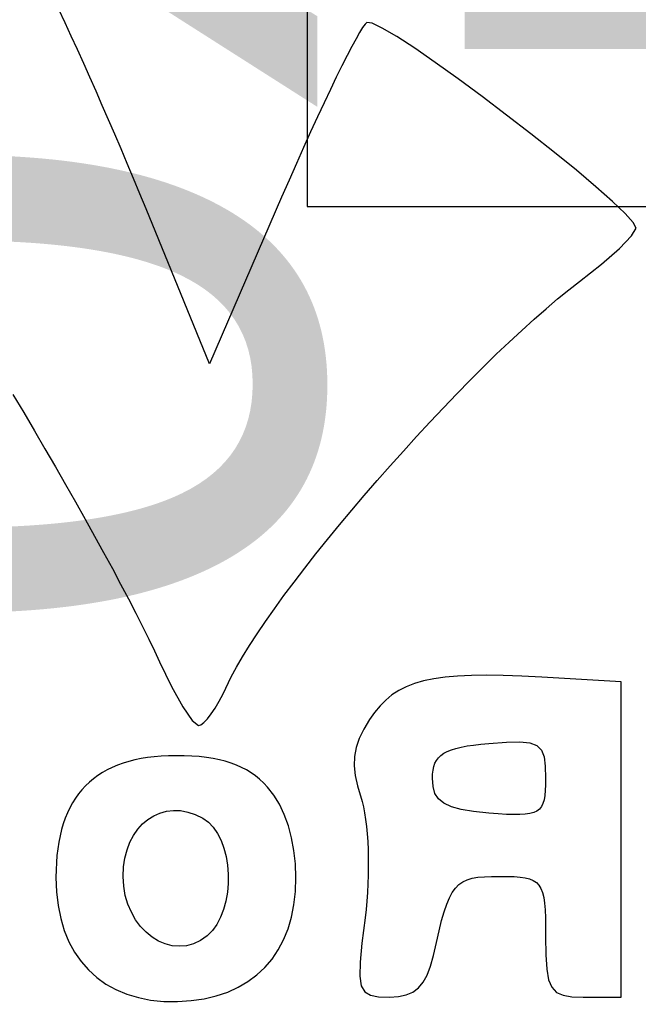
# Model space of a CAD drawing. Header units: millimetres. Extents: x -9.2 to 30.1, y -0.1 to 69.3.
# Tile 18 of 25: x 24.6 to 25.7, y 3 to 4.8. Entities that reach past the tile are written whole.
import ezdxf

# ---------------------------------------------------------------- set-up
doc = ezdxf.new("R2010")
doc.units = ezdxf.units.MM
for name, color, linetype in [('BottomOverlay', 54, 'Continuous'), ('TopLayer', 1, 'Continuous'), ('TopOverlay', 2, 'Continuous'), ('TopSolder', 216, 'Continuous')]:
    doc.layers.add(name, color=color, linetype=linetype)

# ---------------------------------------------------------------- blocks, each defined once
blk = doc.blocks.new('ROHS_B_21')
at = {"layer": 'BottomOverlay'}
for p, q in [((-1.107, 1.2249), (-1.1739, 1.2249)), ((-1.1739, 1.2249), (-1.1739, 0.6658)), ((-1.0868, 1.2243), (-1.107, 1.2249)), ((-1.0711, 1.2218), (-1.0868, 1.2243)), ((-0.7793, 1.224), (-0.793, 1.2211)), ((-0.7634, 1.2249), (-0.7793, 1.224)), ((-0.7439, 1.2244), (-0.7634, 1.2249)), ((-0.7293, 1.2218), (-0.7439, 1.2244)), ((-0.456, 1.2227), (-0.4762, 1.2159)), ((-0.4345, 1.2278), (-0.456, 1.2227)), ((-0.4115, 1.2312), (-0.4345, 1.2278)), ((-0.3872, 1.2328), (-0.4115, 1.2312)), ((-0.3627, 1.2325), (-0.3872, 1.2328)), ((-0.3395, 1.2302), (-0.3627, 1.2325)), ((-0.3177, 1.2259), (-0.3395, 1.2302)), ((-0.2971, 1.2197), (-0.3177, 1.2259)), ((-1.0593, 1.2165), (-1.0711, 1.2218)), ((-1.0509, 1.2075), (-1.0593, 1.2165)), ((-1.0453, 1.1941), (-1.0509, 1.2075)), ((-0.8148, 1.2085), (-0.8232, 1.1985)), ((-0.8048, 1.216), (-0.8148, 1.2085)), ((-0.793, 1.2211), (-0.8048, 1.216)), ((-0.7192, 1.2158), (-0.7293, 1.2218)), ((-0.7131, 1.205), (-0.7192, 1.2158)), ((-0.7105, 1.1878), (-0.7131, 1.205)), ((-0.4949, 1.2075), (-0.5122, 1.1973)), ((-0.4762, 1.2159), (-0.4949, 1.2075)), ((-0.2779, 1.2117), (-0.2971, 1.2197)), ((-0.2602, 1.2018), (-0.2779, 1.2117)), ((-1.042, 1.1753), (-1.0453, 1.1941)), ((-0.8232, 1.1985), (-0.8303, 1.1858)), ((-0.7111, 1.1629), (-0.7105, 1.1878)), ((-0.5122, 1.1973), (-0.528, 1.1856)), ((-0.244, 1.1902), (-0.2602, 1.2018)), ((-0.2292, 1.1768), (-0.244, 1.1902)), ((-1.0405, 1.1502), (-1.042, 1.1753)), ((-0.8362, 1.1701), (-0.8411, 1.1513)), ((-0.8303, 1.1858), (-0.8362, 1.1701)), ((-0.5422, 1.1723), (-0.5549, 1.1575)), ((-0.528, 1.1856), (-0.5422, 1.1723)), ((-0.2161, 1.1617), (-0.2292, 1.1768)), ((-0.7144, 1.129), (-0.7111, 1.1629)), ((-0.5549, 1.1575), (-0.5659, 1.1411)), ((-0.2045, 1.145), (-0.2161, 1.1617)), ((-1.0401, 1.1179), (-1.0405, 1.1502)), ((-0.8411, 1.1513), (-0.8463, 1.128)), ((-0.5659, 1.1411), (-0.5754, 1.1232)), ((-0.1946, 1.1267), (-0.2045, 1.145)), ((-1.04, 1.1), (-1.0401, 1.1179)), ((-0.8463, 1.128), (-0.8511, 1.1073)), ((-0.7199, 1.0844), (-0.7144, 1.129)), ((-0.5754, 1.1232), (-0.5832, 1.1039)), ((-0.4396, 1.1165), (-0.4278, 1.1248)), ((-0.4278, 1.1248), (-0.4155, 1.1305)), ((-0.4278, 1.1248), (-0.4278, 1.1248)), ((-0.4155, 1.1305), (-0.403, 1.1339)), ((-0.4155, 1.1305), (-0.4155, 1.1305)), ((-0.403, 1.1339), (-0.3904, 1.1349)), ((-0.403, 1.1339), (-0.403, 1.1339)), ((-0.3904, 1.1349), (-0.3904, 1.1349)), ((-0.3904, 1.1349), (-0.3778, 1.1338)), ((-0.3778, 1.1338), (-0.3778, 1.1338)), ((-0.3778, 1.1338), (-0.3654, 1.1306)), ((-0.3654, 1.1306), (-0.3654, 1.1306)), ((-0.3654, 1.1306), (-0.3535, 1.1255)), ((-0.3535, 1.1255), (-0.3535, 1.1255)), ((-0.3535, 1.1255), (-0.3421, 1.1185)), ((-0.3421, 1.1185), (-0.3421, 1.1185)), ((-0.3421, 1.1185), (-0.3314, 1.1098)), ((-0.1864, 1.1069), (-0.1946, 1.1267)), ((-0.8511, 1.1073), (-0.8557, 1.0892)), ((-0.5832, 1.1039), (-0.5893, 1.0832)), ((-0.457, 1.096), (-0.449, 1.1071)), ((-0.449, 1.1071), (-0.4396, 1.1165)), ((-0.449, 1.1071), (-0.449, 1.1071)), ((-0.4396, 1.1165), (-0.4396, 1.1165)), ((-0.3314, 1.1098), (-0.3314, 1.1098)), ((-0.3314, 1.1098), (-0.3216, 1.0995)), ((-0.18, 1.0855), (-0.1864, 1.1069)), ((-1.0397, 1.0842), (-1.04, 1.1)), ((-1.0391, 1.0704), (-1.0397, 1.0842)), ((-0.8557, 1.0892), (-0.8602, 1.0736)), ((-0.7216, 1.0698), (-0.7199, 1.0844)), ((-0.5893, 1.0832), (-0.5937, 1.0611)), ((-0.469, 1.0695), (-0.4637, 1.0834)), ((-0.4637, 1.0834), (-0.457, 1.096)), ((-0.4637, 1.0834), (-0.4637, 1.0834)), ((-0.457, 1.096), (-0.457, 1.096)), ((-0.3216, 1.0995), (-0.3216, 1.0995)), ((-0.3216, 1.0995), (-0.3129, 1.0877)), ((-0.3129, 1.0877), (-0.3129, 1.0877)), ((-0.3129, 1.0877), (-0.3053, 1.0746)), ((-0.1753, 1.0627), (-0.18, 1.0855)), ((-1.0382, 1.0584), (-1.0391, 1.0704)), ((-0.8602, 1.0736), (-0.8647, 1.0601)), ((-0.723, 1.0547), (-0.7216, 1.0698)), ((-0.473, 1.0546), (-0.469, 1.0695)), ((-0.469, 1.0695), (-0.469, 1.0695)), ((-0.3053, 1.0746), (-0.3053, 1.0746)), ((-0.3053, 1.0746), (-0.2992, 1.0603)), ((-1.0367, 1.0482), (-1.0382, 1.0584)), ((-1.0346, 1.0395), (-1.0367, 1.0482)), ((-0.8695, 1.0487), (-0.8746, 1.0393)), ((-0.8647, 1.0601), (-0.8695, 1.0487)), ((-0.7241, 1.0394), (-0.723, 1.0547)), ((-0.5937, 1.0611), (-0.5964, 1.0377)), ((-0.4756, 1.0391), (-0.473, 1.0546)), ((-0.473, 1.0546), (-0.473, 1.0546)), ((-0.2992, 1.0603), (-0.2992, 1.0603)), ((-0.2992, 1.0603), (-0.2946, 1.0448)), ((-0.1725, 1.0385), (-0.1753, 1.0627)), ((-1.0319, 1.0323), (-1.0346, 1.0395)), ((-1.0283, 1.0264), (-1.0319, 1.0323)), ((-0.8801, 1.0315), (-0.8863, 1.0253)), ((-0.8746, 1.0393), (-0.8801, 1.0315)), ((-0.7249, 1.0241), (-0.7241, 1.0394)), ((-0.5964, 1.0377), (-0.5973, 1.0129)), ((-0.477, 1.0232), (-0.4756, 1.0391)), ((-0.4756, 1.0391), (-0.4756, 1.0391)), ((-0.2946, 1.0448), (-0.2946, 1.0448)), ((-0.2946, 1.0448), (-0.2917, 1.0283)), ((-0.1715, 1.0129), (-0.1725, 1.0385)), ((-1.0238, 1.0217), (-1.0283, 1.0264)), ((-1.0183, 1.018), (-1.0238, 1.0217)), ((-1.0118, 1.0153), (-1.0183, 1.018)), ((-1.004, 1.0133), (-1.0118, 1.0153)), ((-0.9949, 1.0121), (-1.004, 1.0133)), ((-0.91, 1.0142), (-0.9201, 1.0125)), ((-0.9011, 1.0168), (-0.91, 1.0142)), ((-0.8932, 1.0204), (-0.9011, 1.0168)), ((-0.8863, 1.0253), (-0.8932, 1.0204)), ((-0.7254, 1.0087), (-0.7249, 1.0241)), ((-0.5973, 1.0129), (-0.5964, 0.9887)), ((-0.477, 1.0071), (-0.477, 1.0232)), ((-0.477, 1.0232), (-0.477, 1.0232)), ((-0.2917, 1.0283), (-0.2917, 1.0283)), ((-0.2917, 1.0283), (-0.2908, 1.0109)), ((-0.1718, 0.9994), (-0.1715, 1.0129)), ((-0.9845, 1.0113), (-0.9949, 1.0121)), ((-0.9725, 1.011), (-0.9845, 1.0113)), ((-0.9589, 1.0109), (-0.9725, 1.011)), ((-0.9444, 1.011), (-0.9589, 1.0109)), ((-0.9315, 1.0115), (-0.9444, 1.011)), ((-0.9201, 1.0125), (-0.9315, 1.0115)), ((-0.7256, 0.9933), (-0.7254, 1.0087)), ((-0.4758, 0.9912), (-0.477, 1.0071)), ((-0.477, 1.0071), (-0.477, 1.0071)), ((-0.2908, 1.0109), (-0.2916, 0.9941)), ((-0.2908, 1.0109), (-0.2908, 1.0109)), ((-0.1724, 0.9864), (-0.1718, 0.9994)), ((-0.7255, 0.9783), (-0.7256, 0.9933)), ((-0.7251, 0.9635), (-0.7255, 0.9783)), ((-0.5964, 0.9887), (-0.5938, 0.9652)), ((-0.4733, 0.9757), (-0.4758, 0.9912)), ((-0.4758, 0.9912), (-0.4758, 0.9912)), ((-0.2939, 0.9784), (-0.2977, 0.9638)), ((-0.2916, 0.9941), (-0.2939, 0.9784)), ((-0.2939, 0.9784), (-0.2939, 0.9784)), ((-0.2916, 0.9941), (-0.2916, 0.9941)), ((-0.1734, 0.9738), (-0.1724, 0.9864)), ((-0.7245, 0.9491), (-0.7251, 0.9635)), ((-0.5938, 0.9652), (-0.5896, 0.9426)), ((-0.4695, 0.9609), (-0.4733, 0.9757)), ((-0.4733, 0.9757), (-0.4733, 0.9757)), ((-0.4645, 0.9471), (-0.4695, 0.9609)), ((-0.4695, 0.9609), (-0.4695, 0.9609)), ((-0.2977, 0.9638), (-0.3028, 0.9504)), ((-0.2977, 0.9638), (-0.2977, 0.9638)), ((-0.1766, 0.95), (-0.1748, 0.9617)), ((-0.1748, 0.9617), (-0.1734, 0.9738)), ((-0.7236, 0.9353), (-0.7245, 0.9491)), ((-0.4582, 0.9346), (-0.4645, 0.9471)), ((-0.4645, 0.9471), (-0.4645, 0.9471)), ((-0.3028, 0.9504), (-0.3092, 0.9382)), ((-0.3028, 0.9504), (-0.3028, 0.9504)), ((-0.1789, 0.9388), (-0.1766, 0.95)), ((-0.7224, 0.9222), (-0.7236, 0.9353)), ((-0.5896, 0.9426), (-0.5838, 0.9212)), ((-0.4507, 0.9236), (-0.4582, 0.9346)), ((-0.4582, 0.9346), (-0.4582, 0.9346)), ((-0.3167, 0.9273), (-0.3253, 0.9179)), ((-0.3092, 0.9382), (-0.3167, 0.9273)), ((-0.3167, 0.9273), (-0.3167, 0.9273)), ((-0.3092, 0.9382), (-0.3092, 0.9382)), ((-0.1846, 0.9176), (-0.1815, 0.928)), ((-0.1815, 0.928), (-0.1789, 0.9388)), ((-0.7209, 0.9097), (-0.7224, 0.9222)), ((-0.7191, 0.8982), (-0.7209, 0.9097)), ((-0.5838, 0.9212), (-0.5766, 0.9012)), ((-0.4419, 0.9145), (-0.4507, 0.9236)), ((-0.4507, 0.9236), (-0.4507, 0.9236)), ((-0.4319, 0.9074), (-0.4419, 0.9145)), ((-0.4419, 0.9145), (-0.4419, 0.9145)), ((-0.3347, 0.9098), (-0.345, 0.9034)), ((-0.3253, 0.9179), (-0.3347, 0.9098)), ((-0.3347, 0.9098), (-0.3347, 0.9098)), ((-0.3253, 0.9179), (-0.3253, 0.9179)), ((-0.1881, 0.9077), (-0.1846, 0.9176)), ((-1.0327, 0.8869), (-1.0291, 0.8914)), ((-1.0291, 0.8914), (-1.0246, 0.895)), ((-1.0291, 0.8914), (-1.0291, 0.8914)), ((-1.0246, 0.895), (-1.019, 0.8977)), ((-1.0246, 0.895), (-1.0246, 0.895)), ((-1.019, 0.8977), (-1.0121, 0.8996)), ((-1.019, 0.8977), (-1.019, 0.8977)), ((-1.0121, 0.8996), (-1.004, 0.9008)), ((-1.0121, 0.8996), (-1.0121, 0.8996)), ((-1.004, 0.9008), (-0.9944, 0.9014)), ((-1.004, 0.9008), (-1.004, 0.9008)), ((-0.9944, 0.9014), (-0.9944, 0.9014)), ((-0.9944, 0.9014), (-0.9833, 0.9014)), ((-0.9833, 0.9014), (-0.9833, 0.9014)), ((-0.9833, 0.9014), (-0.9706, 0.9009)), ((-0.9706, 0.9009), (-0.9706, 0.9009)), ((-0.9706, 0.9009), (-0.9561, 0.9)), ((-0.9561, 0.9), (-0.9561, 0.9)), ((-0.9561, 0.9), (-0.9397, 0.8987)), ((-0.9397, 0.8987), (-0.9397, 0.8987)), ((-0.9397, 0.8987), (-0.9125, 0.8959)), ((-0.9125, 0.8959), (-0.9125, 0.8959)), ((-0.9125, 0.8959), (-0.8904, 0.8923)), ((-0.8904, 0.8923), (-0.8904, 0.8923)), ((-0.8904, 0.8923), (-0.8729, 0.8875)), ((-0.7171, 0.8877), (-0.7191, 0.8982)), ((-0.5766, 0.9012), (-0.568, 0.8829)), ((-0.4187, 0.901), (-0.4319, 0.9074)), ((-0.4319, 0.9074), (-0.4319, 0.9074)), ((-0.4055, 0.8967), (-0.4187, 0.901)), ((-0.4187, 0.901), (-0.4187, 0.901)), ((-0.3926, 0.8943), (-0.4055, 0.8967)), ((-0.4055, 0.8967), (-0.4055, 0.8967)), ((-0.3799, 0.8939), (-0.3926, 0.8943)), ((-0.3926, 0.8943), (-0.3926, 0.8943)), ((-0.3677, 0.8953), (-0.3799, 0.8939)), ((-0.3799, 0.8939), (-0.3799, 0.8939)), ((-0.3561, 0.8985), (-0.3677, 0.8953)), ((-0.3677, 0.8953), (-0.3677, 0.8953)), ((-0.345, 0.9034), (-0.3561, 0.8985)), ((-0.3561, 0.8985), (-0.3561, 0.8985)), ((-0.345, 0.9034), (-0.345, 0.9034)), ((-0.1963, 0.8891), (-0.192, 0.8981)), ((-0.192, 0.8981), (-0.1881, 0.9077)), ((-1.0387, 0.8673), (-1.0374, 0.8749)), ((-1.0374, 0.8749), (-1.0354, 0.8815)), ((-1.0374, 0.8749), (-1.0374, 0.8749)), ((-1.0354, 0.8815), (-1.0327, 0.8869)), ((-1.0354, 0.8815), (-1.0354, 0.8815)), ((-1.0327, 0.8869), (-1.0327, 0.8869)), ((-0.8729, 0.8875), (-0.8729, 0.8875)), ((-0.8729, 0.8875), (-0.8596, 0.8813)), ((-0.8596, 0.8813), (-0.8596, 0.8813)), ((-0.8596, 0.8813), (-0.8501, 0.8734)), ((-0.8501, 0.8734), (-0.8501, 0.8734)), ((-0.8501, 0.8734), (-0.8438, 0.8636)), ((-0.7148, 0.8782), (-0.7171, 0.8877)), ((-0.7062, 0.85), (-0.7148, 0.8782)), ((-0.568, 0.8829), (-0.5581, 0.8666)), ((-0.2062, 0.8722), (-0.201, 0.8804)), ((-0.201, 0.8804), (-0.1963, 0.8891)), ((-1.0399, 0.8484), (-1.0395, 0.8585)), ((-1.0395, 0.8585), (-1.0387, 0.8673)), ((-1.0395, 0.8585), (-1.0395, 0.8585)), ((-1.0387, 0.8673), (-1.0387, 0.8673)), ((-0.8438, 0.8636), (-0.8438, 0.8636)), ((-0.8438, 0.8636), (-0.8404, 0.8515)), ((-0.5581, 0.8666), (-0.5469, 0.8524)), ((-0.2241, 0.8501), (-0.2177, 0.8571)), ((-0.2177, 0.8571), (-0.2117, 0.8644)), ((-0.2117, 0.8644), (-0.2062, 0.8722)), ((-1.0401, 0.8369), (-1.0399, 0.8484)), ((-1.0399, 0.8484), (-1.0399, 0.8484)), ((-0.8404, 0.8515), (-0.8404, 0.8515)), ((-0.8404, 0.8515), (-0.8393, 0.8369)), ((-0.7022, 0.8317), (-0.7062, 0.85)), ((-0.5469, 0.8524), (-0.5401, 0.8453)), ((-0.5401, 0.8453), (-0.5329, 0.8387)), ((-0.5329, 0.8387), (-0.5255, 0.8326)), ((-0.2382, 0.8376), (-0.231, 0.8436)), ((-0.231, 0.8436), (-0.2241, 0.8501)), ((-1.0395, 0.8154), (-1.0401, 0.8369)), ((-1.0401, 0.8369), (-1.0401, 0.8369)), ((-0.8404, 0.8223), (-0.8418, 0.816)), ((-0.8396, 0.8293), (-0.8404, 0.8223)), ((-0.8404, 0.8223), (-0.8404, 0.8223)), ((-0.8393, 0.8369), (-0.8396, 0.8293)), ((-0.8396, 0.8293), (-0.8396, 0.8293)), ((-0.8393, 0.8369), (-0.8393, 0.8369)), ((-0.7006, 0.8146), (-0.7022, 0.8317)), ((-0.5255, 0.8326), (-0.5176, 0.8271)), ((-0.5176, 0.8271), (-0.5094, 0.822)), ((-0.5094, 0.822), (-0.5008, 0.8175)), ((-0.2714, 0.8175), (-0.2625, 0.8219)), ((-0.2625, 0.8219), (-0.254, 0.8267)), ((-0.254, 0.8267), (-0.2459, 0.8319)), ((-0.2459, 0.8319), (-0.2382, 0.8376)), ((-1.0374, 0.7989), (-1.0395, 0.8154)), ((-1.0395, 0.8154), (-1.0395, 0.8154)), ((-0.8466, 0.8051), (-0.8501, 0.8004)), ((-0.8438, 0.8102), (-0.8466, 0.8051)), ((-0.8466, 0.8051), (-0.8466, 0.8051)), ((-0.8418, 0.816), (-0.8438, 0.8102)), ((-0.8438, 0.8102), (-0.8438, 0.8102)), ((-0.8418, 0.816), (-0.8418, 0.816)), ((-0.7012, 0.7983), (-0.7006, 0.8146)), ((-0.5008, 0.8175), (-0.4917, 0.8134)), ((-0.4917, 0.8134), (-0.4821, 0.8098)), ((-0.4821, 0.8098), (-0.472, 0.8066)), ((-0.472, 0.8066), (-0.4614, 0.804)), ((-0.4614, 0.804), (-0.4502, 0.8017)), ((-0.3225, 0.8019), (-0.3115, 0.8042)), ((-0.3115, 0.8042), (-0.3008, 0.8069)), ((-0.3008, 0.8069), (-0.2906, 0.81)), ((-0.2906, 0.81), (-0.2808, 0.8136)), ((-0.2808, 0.8136), (-0.2714, 0.8175)), ((-1.0327, 0.7869), (-1.0374, 0.7989)), ((-1.0374, 0.7989), (-1.0374, 0.7989)), ((-1.0246, 0.7789), (-1.0327, 0.7869)), ((-1.0327, 0.7869), (-1.0327, 0.7869)), ((-0.8729, 0.7863), (-0.8811, 0.7838)), ((-0.8658, 0.7892), (-0.8729, 0.7863)), ((-0.8729, 0.7863), (-0.8729, 0.7863)), ((-0.8596, 0.7925), (-0.8658, 0.7892)), ((-0.8658, 0.7892), (-0.8658, 0.7892)), ((-0.8544, 0.7962), (-0.8596, 0.7925)), ((-0.8596, 0.7925), (-0.8596, 0.7925)), ((-0.8501, 0.8004), (-0.8544, 0.7962)), ((-0.8544, 0.7962), (-0.8544, 0.7962)), ((-0.8501, 0.8004), (-0.8501, 0.8004)), ((-0.7043, 0.7823), (-0.7012, 0.7983)), ((-0.4502, 0.8017), (-0.4384, 0.7999)), ((-0.4384, 0.7999), (-0.4259, 0.7985)), ((-0.4259, 0.7985), (-0.4128, 0.7975)), ((-0.4128, 0.7975), (-0.399, 0.797)), ((-0.399, 0.797), (-0.3844, 0.7968)), ((-0.3844, 0.7968), (-0.3712, 0.797)), ((-0.3712, 0.797), (-0.3584, 0.7976)), ((-0.3584, 0.7976), (-0.346, 0.7986)), ((-0.346, 0.7986), (-0.334, 0.8001)), ((-0.334, 0.8001), (-0.3225, 0.8019)), ((-1.0121, 0.7742), (-1.0246, 0.7789)), ((-1.0246, 0.7789), (-1.0246, 0.7789)), ((-0.9944, 0.7724), (-1.0121, 0.7742)), ((-1.0121, 0.7742), (-1.0121, 0.7742)), ((-0.9706, 0.7729), (-0.9944, 0.7724)), ((-0.9944, 0.7724), (-0.9944, 0.7724)), ((-0.9397, 0.7751), (-0.9706, 0.7729)), ((-0.9706, 0.7729), (-0.9706, 0.7729)), ((-0.9254, 0.7764), (-0.9397, 0.7751)), ((-0.9397, 0.7751), (-0.9397, 0.7751)), ((-0.9125, 0.7779), (-0.9254, 0.7764)), ((-0.9254, 0.7764), (-0.9254, 0.7764)), ((-0.9008, 0.7796), (-0.9125, 0.7779)), ((-0.9125, 0.7779), (-0.9125, 0.7779)), ((-0.8904, 0.7816), (-0.9008, 0.7796)), ((-0.9008, 0.7796), (-0.9008, 0.7796)), ((-0.8811, 0.7838), (-0.8904, 0.7816)), ((-0.8904, 0.7816), (-0.8904, 0.7816)), ((-0.8811, 0.7838), (-0.8811, 0.7838)), ((-0.7097, 0.7664), (-0.7043, 0.7823)), ((-0.7175, 0.75), (-0.7097, 0.7664)), ((-0.7279, 0.7328), (-0.7175, 0.75)), ((-0.434, 0.7377), (-0.4401, 0.7312)), ((-0.4287, 0.7418), (-0.434, 0.7377)), ((-0.4243, 0.7432), (-0.4287, 0.7418)), ((-0.4132, 0.7343), (-0.4243, 0.7432)), ((-0.3964, 0.71), (-0.4132, 0.7343)), ((-0.7464, 0.7085), (-0.7369, 0.72)), ((-0.7369, 0.72), (-0.7279, 0.7328)), ((-0.4467, 0.7227), (-0.4537, 0.7123)), ((-0.4401, 0.7312), (-0.4467, 0.7227)), ((-0.7566, 0.6982), (-0.7464, 0.7085)), ((-0.4608, 0.7004), (-0.4679, 0.6873)), ((-0.4537, 0.7123), (-0.4608, 0.7004)), ((-0.3763, 0.674), (-0.3964, 0.71)), ((-0.7929, 0.6744), (-0.7796, 0.6812)), ((-0.7796, 0.6812), (-0.7676, 0.6891)), ((-0.7676, 0.6891), (-0.7566, 0.6982)), ((-0.4679, 0.6873), (-0.4824, 0.6572)), ((-1.1739, 0.6658), (-1.0334, 0.6577)), ((-0.8418, 0.6603), (-0.8238, 0.664)), ((-0.8238, 0.664), (-0.8076, 0.6687)), ((-0.8076, 0.6687), (-0.7929, 0.6744)), ((-0.355, 0.6301), (-0.3763, 0.674)), ((-1.0334, 0.6577), (-0.9977, 0.6558)), ((-0.9977, 0.6558), (-0.9651, 0.6547)), ((-0.9651, 0.6547), (-0.9355, 0.6542)), ((-0.9355, 0.6542), (-0.9085, 0.6545)), ((-0.9085, 0.6545), (-0.884, 0.6556)), ((-0.884, 0.6556), (-0.8618, 0.6575)), ((-0.8618, 0.6575), (-0.8418, 0.6603)), ((-0.4824, 0.6572), (-0.4918, 0.6398)), ((-0.4918, 0.6398), (-0.5026, 0.6212)), ((-0.3462, 0.6109), (-0.355, 0.6301)), ((-0.5026, 0.6212), (-0.5148, 0.6015)), ((-0.5148, 0.6015), (-0.5284, 0.5807)), ((-0.3362, 0.59), (-0.3462, 0.6109)), ((-0.5284, 0.5807), (-0.5431, 0.559)), ((-0.3252, 0.5676), (-0.3362, 0.59)), ((-0.5431, 0.559), (-0.559, 0.5363)), ((-0.3131, 0.5438), (-0.3252, 0.5676)), ((-0.3001, 0.5187), (-0.3131, 0.5438)), ((-0.559, 0.5363), (-0.576, 0.513)), ((-0.576, 0.513), (-0.594, 0.4889)), ((-0.2863, 0.4924), (-0.3001, 0.5187)), ((-0.2716, 0.4651), (-0.2863, 0.4924)), ((-0.594, 0.4889), (-0.613, 0.4642)), ((-0.613, 0.4642), (-0.6327, 0.4391)), ((-0.2562, 0.4367), (-0.2716, 0.4651)), ((-0.6327, 0.4391), (-0.6532, 0.4135)), ((-0.2402, 0.4075), (-0.2562, 0.4367)), ((-0.6532, 0.4135), (-0.6744, 0.3876)), ((-0.2235, 0.3775), (-0.2402, 0.4075)), ((-0.6744, 0.3876), (-0.6962, 0.3615)), ((-0.2063, 0.3469), (-0.2235, 0.3775)), ((-0.6962, 0.3615), (-0.7185, 0.3352)), ((-0.7185, 0.3352), (-0.7413, 0.3089)), ((-0.1886, 0.3158), (-0.2063, 0.3469)), ((-0.1705, 0.2843), (-0.1886, 0.3158)), ((-0.7413, 0.3089), (-0.7644, 0.2826)), ((-0.7644, 0.2826), (-0.7878, 0.2565)), ((-0.1521, 0.2524), (-0.1705, 0.2843)), ((-0.7878, 0.2565), (-0.8113, 0.2306)), ((-0.1333, 0.2204), (-0.1521, 0.2524)), ((-0.8113, 0.2306), (-0.8351, 0.205)), ((-0.1144, 0.1883), (-0.1333, 0.2204)), ((-0.8351, 0.205), (-0.8588, 0.1798)), ((-0.8588, 0.1798), (-0.8825, 0.1552)), ((-0.0953, 0.1562), (-0.1144, 0.1883)), ((-0.8825, 0.1552), (-0.9062, 0.1311)), ((-0.9062, 0.1311), (-0.9296, 0.1077)), ((-0.9296, 0.1077), (-0.9527, 0.085)), ((-0.5718, -0.1936), (-0.444, 0.1021)), ((-0.444, 0.1021), (-0.3315, -0.1728)), ((-0.9527, 0.085), (-0.9755, 0.0633)), ((-0.9755, 0.0633), (-0.9978, 0.0425)), ((-0.9978, 0.0425), (-1.0197, 0.0227)), ((-1.0197, 0.0227), (-1.0409, 0.0041)), ((-1.0409, 0.0041), (-1.0615, -0.0133)), ((-1.0615, -0.0133), (-1.0813, -0.0294)), ((-1.0813, -0.0294), (-1.1003, -0.0441)), ((-1.1003, -0.0441), (-1.1392, -0.0748)), ((-1.1392, -0.0748), (-1.1712, -0.1029)), ((-1.1712, -0.1029), (-1.1927, -0.1253)), ((-1.1927, -0.1253), (-1.2006, -0.1387)), ((-1.2006, -0.1387), (-1.1955, -0.1485)), ((-1.1955, -0.1485), (-1.1811, -0.1647)), ((-1.1811, -0.1647), (-1.1586, -0.1862)), ((-0.3315, -0.1728), (-0.3203, -0.1999)), ((-1.1586, -0.1862), (-1.1294, -0.212)), ((-0.585, -0.2237), (-0.5718, -0.1936)), ((-0.3203, -0.1999), (-0.3092, -0.2267)), ((-1.1294, -0.212), (-1.0947, -0.2413)), ((-0.598, -0.2532), (-0.585, -0.2237)), ((-0.3092, -0.2267), (-0.2981, -0.2532)), ((-1.0947, -0.2413), (-1.0559, -0.2729)), ((-0.6108, -0.2819), (-0.598, -0.2532)), ((-0.2981, -0.2532), (-0.287, -0.2795)), ((-1.0559, -0.2729), (-1.0142, -0.306)), ((-0.6233, -0.3095), (-0.6108, -0.2819)), ((-0.287, -0.2795), (-0.2759, -0.3054)), ((-1.0142, -0.306), (-0.9709, -0.3394)), ((-0.6354, -0.3359), (-0.6233, -0.3095)), ((-0.2759, -0.3054), (-0.2649, -0.3311)), ((-0.2649, -0.3311), (-0.2538, -0.3565)), ((-0.9709, -0.3394), (-0.9274, -0.3723)), ((-0.6471, -0.361), (-0.6354, -0.3359)), ((-0.6583, -0.3846), (-0.6471, -0.361)), ((-0.2538, -0.3565), (-0.2428, -0.3816)), ((-0.9274, -0.3723), (-0.8848, -0.4036)), ((-0.2428, -0.3816), (-0.2318, -0.4064)), ((-0.6689, -0.4066), (-0.6583, -0.3846)), ((-0.8848, -0.4036), (-0.8445, -0.4324)), ((-0.6788, -0.4267), (-0.6689, -0.4066)), ((-0.2318, -0.4064), (-0.2208, -0.431)), ((-0.8445, -0.4324), (-0.8079, -0.4577)), ((-0.688, -0.4449), (-0.6788, -0.4267)), ((-0.2208, -0.431), (-0.2098, -0.4553)), ((-0.6964, -0.4609), (-0.688, -0.4449)), ((-0.8079, -0.4577), (-0.7761, -0.4784)), ((-0.7038, -0.4747), (-0.6964, -0.4609)), ((-0.2098, -0.4553), (-0.1988, -0.4793)), ((-0.7761, -0.4784), (-0.7505, -0.4936)), ((-0.7156, -0.4947), (-0.7102, -0.486)), ((-0.7102, -0.486), (-0.7038, -0.4747)), ((-0.1988, -0.4793), (-0.1879, -0.503)), ((-0.7505, -0.4936), (-0.7323, -0.5023)), ((-0.7323, -0.5023), (-0.7229, -0.5036)), ((-0.7229, -0.5036), (-0.7199, -0.5006)), ((-0.7199, -0.5006), (-0.7156, -0.4947)), ((-0.1879, -0.503), (-0.1769, -0.5265))]:
    blk.add_line(p, q, dxfattribs=at)
at = {"layer": 'BottomOverlay', "const_width": 0.254}
blk.add_lwpolyline([(1.7722, -0.0264, 1), (-1.9507, -0.0264, 1)], format="xyb", close=True, dxfattribs=at)
blk = doc.blocks.new('SW_TH_MSK12C02_HB_1_29')
at = {"layer": 'TopSolder'}
blk.add_solid([(-2.8984, 1.6687), (-4.3016, 1.6687), (-2.8984, 0.7655), (-4.3016, 0.7655)], dxfattribs=at)

msp = doc.modelspace()

# ---------------------------------------------------------------- linework, layer by layer
at = {"layer": 'TopLayer'}
for p, q in [((25.1029, 6.069), (25.1029, 4.419)), ((25.1029, 4.419), (26.5649, 4.419))]:
    msp.add_line(p, q, dxfattribs=at)

# ---------------------------------------------------------------- block references
for name, p, rotation in [('SW_TH_MSK12C02_HB_1_29', (27.051, 9), 90), ('ROHS_B_21', (24.4856, 4.2418), 180)]:
    msp.add_blockref(name, p, dxfattribs=dict(rotation=rotation))

# ---------------------------------------------------------------- texts
at = {"layer": 'TopOverlay'}
msp.add_text('0x77', height=1.27, rotation=90, dxfattribs=at).set_placement((25.1206, 3.6322))

doc.saveas('drawing.dxf')
